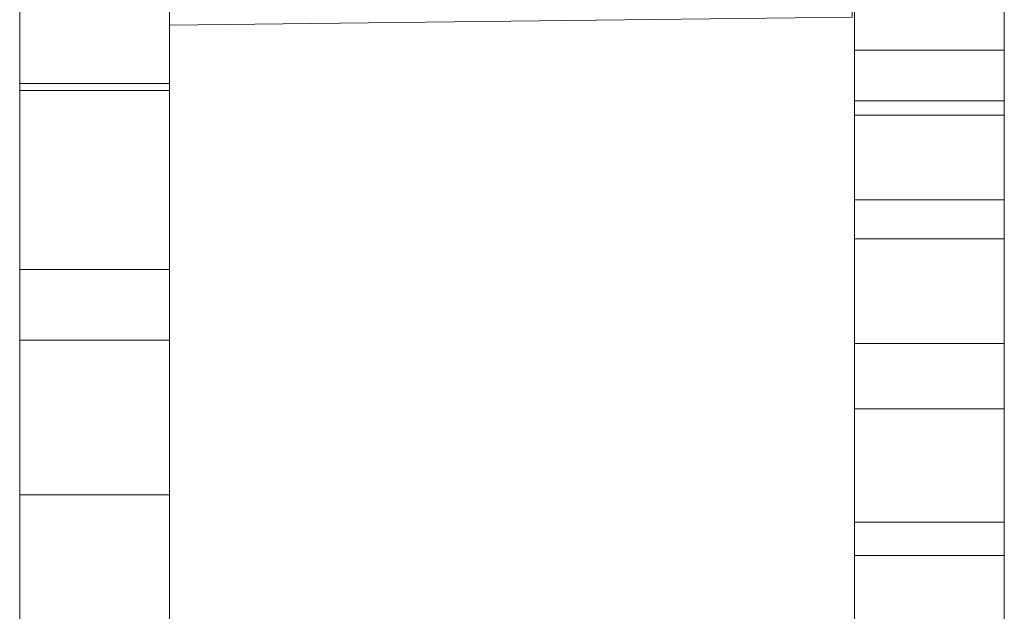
# Model space of a CAD drawing. Header units: millimetres. Extents: x -211 to 218, y -248 to 286.
# Tile 73 of 214: x -200 to -160, y 43 to 67. Entities that reach past the tile are written whole.
import ezdxf

# ---------------------------------------------------------------- set-up
doc = ezdxf.new("R2010")
doc.units = ezdxf.units.MM
doc.header["$LTSCALE"] = 25.4
doc.layers.add('None', color=7, linetype='Continuous', lineweight=9)

msp = doc.modelspace()

# ---------------------------------------------------------------- linework, layer by layer
at = {"layer": 'None', "color": 7, "linetype": 'Continuous', "lineweight": 9}
for points, invisible_edges in [([(-160.2, 82.469, 17.792), (-160.2, -32.039, 1.378), (-160.2, 68.104, -5.187), (-160.2, 73.799, -4.957)], 11), ([(-160.2, -37.739, 1.363), (-160.2, -32.039, 1.378), (-160.2, 82.469, 17.792), (-160.2, 78.7, 17.342)], 10), ([(-160.2, -67.095, 4.018), (-160.2, 78.7, 17.342), (-160.2, 74.795, 17.058)], 9), ([(-160.2, 78.7, 17.342), (-160.2, -67.095, 4.018), (-160.2, -37.739, 1.363)], 11), ([(-160.2, 74.795, 17.058), (-160.2, 69.979, 16.909), (-160.2, -67.095, 4.018)], 10), ([(-199.637, 73.65, -3.685), (-199.637, 69.653, -3.638), (-199.637, 64.341, -3.456), (-199.637, 71.447, 1.154)], 12), ([(-193.637, 71.447, 1.154), (-193.637, 64.341, -3.456), (-193.637, 69.653, -3.638), (-193.637, 73.65, -3.685)], 9), ([(-199.637, 70.508, 2.6), (-199.637, 71.447, 1.154), (-199.637, 64.341, -3.456), (-199.637, 64.277, -3.454)], 11), ([(-193.637, 64.277, -3.454), (-193.637, 64.341, -3.456), (-193.637, 71.447, 1.154), (-193.637, 70.508, 2.6)], 14), ([(-199.637, 59.203, -3.307), (-199.637, 69.857, 3.604), (-199.637, 70.508, 2.6), (-199.637, 61.309, -3.368)], 7), ([(-199.637, 64.277, -3.454), (-199.637, 61.309, -3.368), (-199.637, 70.508, 2.6)], 10), ([(-193.637, 70.508, 2.6), (-193.637, 61.309, -3.368), (-193.637, 64.277, -3.454)], 9), ([(-193.637, 61.309, -3.368), (-193.637, 70.508, 2.6), (-193.637, 69.857, 3.604), (-193.637, 59.203, -3.307)], 7), ([(-199.637, 69, 4.925), (-199.637, 69.857, 3.604), (-199.637, 59.203, -3.307), (-199.637, 56.816, -3.238)], 11), ([(-193.637, 56.816, -3.238), (-193.637, 59.203, -3.307), (-193.637, 69.857, 3.604), (-193.637, 69, 4.925)], 14), ([(-166.2, 68.104, -5.187), (-166.2, 63.575, 16.87), (-166.2, 69.979, 16.909)], 9), ([(-160.2, 69.979, 16.909), (-160.2, -172.261, 11.813), (-160.2, -142.908, 9.221), (-160.2, -137.208, 9.236)], 11), ([(-160.2, -137.208, 9.236), (-160.2, -107.85, 6.623), (-160.2, -102.15, 6.638), (-160.2, 69.979, 16.909)], 13), ([(-160.2, -102.15, 6.638), (-160.2, -72.795, 4.004), (-160.2, -67.095, 4.018), (-160.2, 69.979, 16.909)], 13), ([(-160.2, -177.961, 11.798), (-160.2, -172.261, 11.813), (-160.2, 69.979, 16.909), (-160.2, 63.575, 16.87)], 10), ([(-199.637, 64.341, -3.456), (-199.637, 69.653, -3.638), (-193.637, 69.653, -3.638), (-193.637, 64.341, -3.456)], 8), ([(-199.637, 66.73, 8.424), (-199.637, 69, 4.925), (-199.637, 56.431, -3.23)], 11), ([(-199.637, 67.652, 7.695), (-199.637, 69, 4.925), (-199.637, 66.73, 8.424)], 11), ([(-199.637, 56.816, -3.238), (-199.637, 56.431, -3.23), (-199.637, 69, 4.925)], 10), ([(-193.637, 69, 4.925), (-193.637, 56.431, -3.23), (-193.637, 56.816, -3.238)], 9), ([(-193.637, 66.73, 8.424), (-193.637, 69, 4.925), (-193.637, 67.652, 7.695)], 11), ([(-193.637, 56.431, -3.23), (-193.637, 69, 4.925), (-193.637, 66.73, 8.424)], 11), ([(-166.295, 66.935, 18.111), (-193.637, 66.614, 26.111), (-193.637, 66.953, 17.642), (-166.028, 67.869, -5.213)], 12), ([(-166.2, 67.427, -16.94), (-166.2, 65.611, -16.848), (-166.2, 68.104, -5.187)], 10), ([(-166.2, 65.611, -16.848), (-166.2, 63.006, -16.688), (-166.2, 68.104, -5.187)], 10), ([(-166.2, 63.006, -16.688), (-166.2, 59.61, -16.461), (-166.2, 45.362, 17.298), (-166.2, 68.104, -5.187)], 14), ([(-166.2, 68.104, -5.187), (-166.2, 45.362, 17.298), (-166.2, 51.231, 17.159), (-166.2, 58.046, 16.994)], 9), ([(-166.2, 58.046, 16.994), (-166.2, 63.575, 16.87), (-166.2, 68.104, -5.187)], 10), ([(-160.2, 68.104, -5.187), (-160.2, 65.611, -16.848), (-160.2, 67.427, -16.94)], 9), ([(-160.2, 68.104, -5.187), (-160.2, 63.006, -16.688), (-160.2, 65.611, -16.848)], 9), ([(-160.2, 68.104, -5.187), (-160.2, 59.61, -16.461), (-160.2, 63.006, -16.688)], 9), ([(-160.2, 68.104, -5.187), (-160.2, 53.856, -16.053), (-160.2, 59.61, -16.461)], 9), ([(-160.2, 68.104, -5.187), (-160.2, 38.075, -3.97), (-160.2, 46.696, -15.523), (-160.2, 53.856, -16.053)], 11), ([(-160.2, 68.104, -5.187), (-160.2, -32.039, 1.378), (-160.2, 3.018, -1.286)], 11), ([(-160.2, 3.018, -1.286), (-160.2, 38.075, -3.97), (-160.2, 68.104, -5.187)], 11), ([(-199.637, 66.73, 8.424), (-199.637, 67.6, 8.989), (-199.637, 67.652, 7.695)], 9), ([(-199.637, 67.253, 17.654), (-199.637, 67.6, 8.989), (-199.637, 66.73, 8.424), (-199.637, 58.716, 20.776)], 14), ([(-193.637, 67.652, 7.695), (-193.637, 67.6, 8.989), (-193.637, 66.73, 8.424)], 10), ([(-193.637, 58.716, 20.776), (-193.637, 66.73, 8.424), (-193.637, 67.6, 8.989), (-193.637, 67.253, 17.654)], 11), ([(-199.637, 67.253, 17.654), (-199.637, 58.716, 20.776), (-199.637, 67.258, 26.318)], 11), ([(-199.637, 67.258, 26.318), (-199.637, 58.716, 20.776), (-199.637, 58.352, 21.337), (-199.637, 65.984, 26.288)], 7), ([(-199.637, 67.258, 26.318), (-199.637, 65.984, 26.288), (-193.637, 65.984, 26.288), (-193.637, 67.258, 26.318)], 10), ([(-193.637, 67.258, 26.318), (-193.637, 58.716, 20.776), (-193.637, 67.253, 17.654)], 11), ([(-193.637, 65.984, 26.288), (-193.637, 58.352, 21.337), (-193.637, 58.716, 20.776), (-193.637, 67.258, 26.318)], 7), ([(-199.637, 66.73, 8.424), (-199.637, 62.856, 11.284), (-199.637, 63.041, 11.58)], 9), ([(-199.637, 66.73, 8.424), (-199.637, 62.04, 10.647), (-199.637, 62.348, 10.811)], 9), ([(-199.637, 66.73, 8.424), (-199.637, 62.623, 11.025), (-199.637, 62.856, 11.284)], 9), ([(-199.637, 66.73, 8.424), (-199.637, 51.15, -1.683), (-199.637, 61.708, 10.54), (-199.637, 62.04, 10.647)], 11), ([(-199.637, 62.348, 10.811), (-199.637, 62.623, 11.025), (-199.637, 66.73, 8.424)], 10), ([(-199.637, 58.716, 20.776), (-199.637, 66.73, 8.424), (-199.637, 62.937, 13.577)], 11), ([(-199.637, 66.73, 8.424), (-199.637, 63.208, 12.938), (-199.637, 63.101, 13.269)], 9), ([(-199.637, 66.73, 8.424), (-199.637, 63.172, 11.903), (-199.637, 63.244, 12.244)], 9), ([(-199.637, 66.73, 8.424), (-199.637, 63.257, 12.593), (-199.637, 63.208, 12.938)], 9), ([(-199.637, 63.041, 11.58), (-199.637, 63.172, 11.903), (-199.637, 66.73, 8.424)], 10), ([(-199.637, 63.101, 13.269), (-199.637, 62.937, 13.577), (-199.637, 66.73, 8.424)], 10), ([(-199.637, 63.244, 12.244), (-199.637, 63.257, 12.593), (-199.637, 66.73, 8.424)], 10), ([(-199.637, 56.431, -3.23), (-199.637, 52.093, -3.135), (-199.637, 51.15, -1.683), (-199.637, 66.73, 8.424)], 14), ([(-193.637, 66.73, 8.424), (-193.637, 51.15, -1.683), (-193.637, 52.093, -3.135), (-193.637, 56.431, -3.23)], 11), ([(-193.637, 66.73, 8.424), (-193.637, 62.937, 13.577), (-193.637, 63.101, 13.269)], 9), ([(-193.637, 66.73, 8.424), (-193.637, 62.623, 11.025), (-193.637, 62.348, 10.811)], 9), ([(-193.637, 66.73, 8.424), (-193.637, 63.172, 11.903), (-193.637, 63.041, 11.58)], 9), ([(-193.637, 63.101, 13.269), (-193.637, 63.208, 12.938), (-193.637, 66.73, 8.424)], 10), ([(-193.637, 62.348, 10.811), (-193.637, 62.04, 10.647), (-193.637, 66.73, 8.424)], 10), ([(-193.637, 63.041, 11.58), (-193.637, 62.856, 11.284), (-193.637, 66.73, 8.424)], 10), ([(-193.637, 62.937, 13.577), (-193.637, 66.73, 8.424), (-193.637, 58.716, 20.776)], 11), ([(-193.637, 62.856, 11.284), (-193.637, 62.623, 11.025), (-193.637, 66.73, 8.424)], 10), ([(-193.637, 62.04, 10.647), (-193.637, 61.708, 10.54), (-193.637, 51.15, -1.683), (-193.637, 66.73, 8.424)], 14), ([(-193.637, 66.73, 8.424), (-193.637, 63.257, 12.593), (-193.637, 63.244, 12.244)], 9), ([(-193.637, 63.244, 12.244), (-193.637, 63.172, 11.903), (-193.637, 66.73, 8.424)], 10), ([(-193.637, 63.208, 12.938), (-193.637, 63.257, 12.593), (-193.637, 66.73, 8.424)], 10), ([(-199.637, 63.994, 26.242), (-199.637, 65.984, 26.288), (-199.637, 58.352, 21.337)], 10), ([(-199.637, 65.984, 26.288), (-199.637, 63.994, 26.242), (-193.637, 63.994, 26.242), (-193.637, 65.984, 26.288)], 8), ([(-193.637, 58.352, 21.337), (-193.637, 65.984, 26.288), (-193.637, 63.994, 26.242)], 9), ([(-193.637, 64.341, -3.456), (-193.637, 64.277, -3.454), (-199.637, 64.277, -3.454), (-199.637, 64.341, -3.456)], 8), ([(-199.637, 61.309, -3.368), (-199.637, 64.277, -3.454), (-193.637, 64.277, -3.454), (-193.637, 61.309, -3.368)], 8), ([(-199.637, 58.352, 21.337), (-199.637, 55.243, 26.129), (-199.637, 55.459, 26.27), (-199.637, 63.994, 26.242)], 11), ([(-193.637, 55.459, 26.27), (-193.637, 63.994, 26.242), (-199.637, 63.994, 26.242), (-199.637, 55.459, 26.27)], 8), ([(-193.637, 63.994, 26.242), (-193.637, 55.459, 26.27), (-193.637, 55.243, 26.129), (-193.637, 58.352, 21.337)], 14), ([(-160.2, -177.961, 11.798), (-160.2, 63.575, 16.87), (-160.2, 58.046, 16.994)], 9), ([(-193.637, 63.257, 12.593), (-199.637, 63.257, 12.593), (-199.637, 63.244, 12.244), (-193.637, 63.244, 12.244)], 5), ([(-193.637, 63.208, 12.938), (-199.637, 63.208, 12.938), (-199.637, 63.257, 12.593), (-193.637, 63.257, 12.593)], 5), ([(-193.637, 63.244, 12.244), (-199.637, 63.244, 12.244), (-199.637, 63.172, 11.903), (-193.637, 63.172, 11.903)], 5), ([(-193.637, 63.101, 13.269), (-199.637, 63.101, 13.269), (-199.637, 63.208, 12.938), (-193.637, 63.208, 12.938)], 5), ([(-193.637, 63.172, 11.903), (-199.637, 63.172, 11.903), (-199.637, 63.041, 11.58), (-193.637, 63.041, 11.58)], 5), ([(-193.637, 62.937, 13.577), (-199.637, 62.937, 13.577), (-199.637, 63.101, 13.269), (-193.637, 63.101, 13.269)], 5), ([(-193.637, 63.041, 11.58), (-199.637, 63.041, 11.58), (-199.637, 62.856, 11.284), (-193.637, 62.856, 11.284)], 5), ([(-199.637, 62.937, 13.577), (-199.637, 62.723, 13.852), (-199.637, 58.716, 20.776)], 10), ([(-193.637, 62.723, 13.852), (-199.637, 62.723, 13.852), (-199.637, 62.937, 13.577), (-193.637, 62.937, 13.577)], 5), ([(-193.637, 62.856, 11.284), (-199.637, 62.856, 11.284), (-199.637, 62.623, 11.025), (-193.637, 62.623, 11.025)], 5), ([(-199.637, 58.716, 20.776), (-199.637, 62.723, 13.852), (-199.637, 62.464, 14.085)], 9), ([(-193.637, 62.464, 14.085), (-199.637, 62.464, 14.085), (-199.637, 62.723, 13.852), (-193.637, 62.723, 13.852)], 5), ([(-193.637, 58.716, 20.776), (-193.637, 62.723, 13.852), (-193.637, 62.937, 13.577)], 9), ([(-193.637, 62.464, 14.085), (-193.637, 62.723, 13.852), (-193.637, 58.716, 20.776)], 10), ([(-193.637, 62.623, 11.025), (-199.637, 62.623, 11.025), (-199.637, 62.348, 10.811), (-193.637, 62.348, 10.811)], 5), ([(-199.637, 58.716, 20.776), (-199.637, 62.464, 14.085), (-199.637, 62.168, 14.27)], 9), ([(-193.637, 62.168, 14.27), (-199.637, 62.168, 14.27), (-199.637, 62.464, 14.085), (-193.637, 62.464, 14.085)], 5), ([(-193.637, 62.348, 10.811), (-199.637, 62.348, 10.811), (-199.637, 62.04, 10.647), (-193.637, 62.04, 10.647)], 5), ([(-193.637, 62.168, 14.27), (-193.637, 62.464, 14.085), (-193.637, 58.716, 20.776)], 10), ([(-199.637, 62.168, 14.27), (-199.637, 61.845, 14.401), (-199.637, 58.716, 20.776)], 10), ([(-193.637, 61.845, 14.401), (-199.637, 61.845, 14.401), (-199.637, 62.168, 14.27), (-193.637, 62.168, 14.27)], 5), ([(-193.637, 62.04, 10.647), (-199.637, 62.04, 10.647), (-199.637, 61.708, 10.54), (-193.637, 61.708, 10.54)], 5), ([(-193.637, 58.716, 20.776), (-193.637, 61.845, 14.401), (-193.637, 62.168, 14.27)], 9), ([(-199.637, 58.716, 20.776), (-199.637, 61.845, 14.401), (-199.637, 61.504, 14.474)], 9), ([(-193.637, 61.504, 14.474), (-199.637, 61.504, 14.474), (-199.637, 61.845, 14.401), (-193.637, 61.845, 14.401)], 5), ([(-199.637, 61.363, 10.491), (-199.637, 61.708, 10.54), (-199.637, 51.15, -1.683)], 10), ([(-193.637, 61.708, 10.54), (-199.637, 61.708, 10.54), (-199.637, 61.363, 10.491), (-193.637, 61.363, 10.491)], 5), ([(-193.637, 61.504, 14.474), (-193.637, 61.845, 14.401), (-193.637, 58.716, 20.776)], 10), ([(-193.637, 61.708, 10.54), (-193.637, 61.363, 10.491), (-193.637, 51.15, -1.683)], 10), ([(-199.637, 61.504, 14.474), (-199.637, 61.156, 14.486), (-199.637, 58.716, 20.776)], 10), ([(-193.637, 61.156, 14.486), (-199.637, 61.156, 14.486), (-199.637, 61.504, 14.474), (-193.637, 61.504, 14.474)], 5), ([(-199.637, 51.15, -1.683), (-199.637, 61.015, 10.504), (-199.637, 61.363, 10.491)], 9), ([(-193.637, 61.363, 10.491), (-199.637, 61.363, 10.491), (-199.637, 61.015, 10.504), (-193.637, 61.015, 10.504)], 5), ([(-199.637, 59.203, -3.307), (-199.637, 61.309, -3.368), (-193.637, 61.309, -3.368), (-193.637, 59.203, -3.307)], 10), ([(-199.637, 58.716, 20.776), (-199.637, 61.156, 14.486), (-199.637, 60.81, 14.438)], 9), ([(-193.637, 60.81, 14.438), (-199.637, 60.81, 14.438), (-199.637, 61.156, 14.486), (-193.637, 61.156, 14.486)], 5), ([(-193.637, 58.716, 20.776), (-193.637, 61.156, 14.486), (-193.637, 61.504, 14.474)], 9), ([(-193.637, 51.15, -1.683), (-193.637, 61.363, 10.491), (-193.637, 61.015, 10.504)], 9), ([(-193.637, 60.81, 14.438), (-193.637, 61.156, 14.486), (-193.637, 58.716, 20.776)], 10), ([(-199.637, 60.674, 10.576), (-199.637, 61.015, 10.504), (-199.637, 51.15, -1.683)], 10), ([(-193.637, 61.015, 10.504), (-199.637, 61.015, 10.504), (-199.637, 60.674, 10.576), (-193.637, 60.674, 10.576)], 5), ([(-199.637, 60.81, 14.438), (-199.637, 60.479, 14.33), (-199.637, 58.716, 20.776)], 10), ([(-193.637, 60.479, 14.33), (-199.637, 60.479, 14.33), (-199.637, 60.81, 14.438), (-193.637, 60.81, 14.438)], 5), ([(-193.637, 51.15, -1.683), (-193.637, 61.015, 10.504), (-193.637, 60.674, 10.576)], 9), ([(-193.637, 58.716, 20.776), (-193.637, 60.479, 14.33), (-193.637, 60.81, 14.438)], 9), ([(-199.637, 51.15, -1.683), (-199.637, 60.351, 10.707), (-199.637, 60.674, 10.576)], 9), ([(-193.637, 60.674, 10.576), (-199.637, 60.674, 10.576), (-199.637, 60.351, 10.707), (-193.637, 60.351, 10.707)], 5), ([(-199.637, 58.716, 20.776), (-199.637, 60.479, 14.33), (-199.637, 60.171, 14.167)], 9), ([(-193.637, 60.171, 14.167), (-199.637, 60.171, 14.167), (-199.637, 60.479, 14.33), (-193.637, 60.479, 14.33)], 5), ([(-199.637, 51.15, -1.683), (-199.637, 60.055, 10.892), (-199.637, 60.351, 10.707)], 9), ([(-193.637, 60.351, 10.707), (-199.637, 60.351, 10.707), (-199.637, 60.055, 10.892), (-193.637, 60.055, 10.892)], 5), ([(-193.637, 60.674, 10.576), (-193.637, 60.351, 10.707), (-193.637, 51.15, -1.683)], 10), ([(-193.637, 60.171, 14.167), (-193.637, 60.479, 14.33), (-193.637, 58.716, 20.776)], 10), ([(-193.637, 60.351, 10.707), (-193.637, 60.055, 10.892), (-193.637, 51.15, -1.683)], 10), ([(-199.637, 60.171, 14.167), (-199.637, 59.896, 13.952), (-199.637, 58.716, 20.776)], 10), ([(-193.637, 59.896, 13.952), (-199.637, 59.896, 13.952), (-199.637, 60.171, 14.167), (-193.637, 60.171, 14.167)], 5), ([(-199.637, 51.15, -1.683), (-199.637, 59.796, 11.125), (-199.637, 60.055, 10.892)], 9), ([(-193.637, 60.055, 10.892), (-199.637, 60.055, 10.892), (-199.637, 59.796, 11.125), (-193.637, 59.796, 11.125)], 5), ([(-193.637, 58.716, 20.776), (-193.637, 59.896, 13.952), (-193.637, 60.171, 14.167)], 9), ([(-193.637, 60.055, 10.892), (-193.637, 59.796, 11.125), (-193.637, 51.15, -1.683)], 10), ([(-199.637, 46.14, 12.617), (-199.637, 58.716, 20.776), (-199.637, 59.896, 13.952), (-199.637, 59.663, 13.693)], 11), ([(-193.637, 59.663, 13.693), (-199.637, 59.663, 13.693), (-199.637, 59.896, 13.952), (-193.637, 59.896, 13.952)], 5), ([(-199.637, 51.15, -1.683), (-199.637, 59.582, 11.4), (-199.637, 59.796, 11.125)], 9), ([(-193.637, 59.796, 11.125), (-199.637, 59.796, 11.125), (-199.637, 59.582, 11.4), (-193.637, 59.582, 11.4)], 5), ([(-199.637, 59.663, 13.693), (-199.637, 59.478, 13.397), (-199.637, 46.14, 12.617)], 10), ([(-193.637, 59.478, 13.397), (-199.637, 59.478, 13.397), (-199.637, 59.663, 13.693), (-193.637, 59.663, 13.693)], 5), ([(-199.637, 59.418, 11.708), (-199.637, 59.582, 11.4), (-199.637, 51.15, -1.683), (-199.637, 43.137, 10.669)], 14), ([(-193.637, 59.582, 11.4), (-199.637, 59.582, 11.4), (-199.637, 59.418, 11.708), (-193.637, 59.418, 11.708)], 5), ([(-193.637, 59.663, 13.693), (-193.637, 59.896, 13.952), (-193.637, 58.716, 20.776), (-193.637, 46.14, 12.617)], 14), ([(-193.637, 59.796, 11.125), (-193.637, 59.582, 11.4), (-193.637, 51.15, -1.683)], 10), ([(-193.637, 46.14, 12.617), (-193.637, 59.478, 13.397), (-193.637, 59.663, 13.693)], 9), ([(-193.637, 43.137, 10.669), (-193.637, 51.15, -1.683), (-193.637, 59.582, 11.4), (-193.637, 59.418, 11.708)], 11), ([(-166.2, 59.61, -16.461), (-166.2, 53.856, -16.053), (-166.2, 45.362, 17.298)], 10), ([(-199.637, 46.14, 12.617), (-199.637, 59.478, 13.397), (-199.637, 59.347, 13.074)], 9), ([(-193.637, 59.347, 13.074), (-199.637, 59.347, 13.074), (-199.637, 59.478, 13.397), (-193.637, 59.478, 13.397)], 5), ([(-199.637, 43.137, 10.669), (-199.637, 59.31, 12.04), (-199.637, 59.418, 11.708)], 9), ([(-193.637, 59.418, 11.708), (-199.637, 59.418, 11.708), (-199.637, 59.31, 12.04), (-193.637, 59.31, 12.04)], 5), ([(-199.637, 59.347, 13.074), (-199.637, 59.274, 12.733), (-199.637, 46.14, 12.617)], 10), ([(-193.637, 59.274, 12.733), (-199.637, 59.274, 12.733), (-199.637, 59.347, 13.074), (-193.637, 59.347, 13.074)], 5), ([(-199.637, 59.31, 12.04), (-199.637, 44.979, 11.223), (-199.637, 45.287, 11.387)], 9), ([(-199.637, 59.31, 12.04), (-199.637, 43.137, 10.669), (-199.637, 44.302, 11.067), (-199.637, 44.647, 11.116)], 11), ([(-199.637, 44.647, 11.116), (-199.637, 44.979, 11.223), (-199.637, 59.31, 12.04)], 10), ([(-199.637, 59.31, 12.04), (-199.637, 45.561, 11.601), (-199.637, 45.795, 11.86)], 9), ([(-199.637, 59.31, 12.04), (-199.637, 45.98, 12.156), (-199.637, 46.11, 12.479)], 9), ([(-199.637, 45.287, 11.387), (-199.637, 45.561, 11.601), (-199.637, 59.31, 12.04)], 10), ([(-199.637, 45.795, 11.86), (-199.637, 45.98, 12.156), (-199.637, 59.31, 12.04)], 10), ([(-199.637, 59.262, 12.385), (-199.637, 59.31, 12.04), (-199.637, 46.11, 12.479)], 10), ([(-193.637, 59.31, 12.04), (-199.637, 59.31, 12.04), (-199.637, 59.262, 12.385), (-193.637, 59.262, 12.385)], 5), ([(-199.637, 46.11, 12.479), (-199.637, 46.14, 12.617), (-199.637, 59.274, 12.733), (-199.637, 59.262, 12.385)], 10), ([(-193.637, 59.262, 12.385), (-199.637, 59.262, 12.385), (-199.637, 59.274, 12.733), (-193.637, 59.274, 12.733)], 5), ([(-193.637, 59.203, -3.307), (-193.637, 56.816, -3.238), (-199.637, 56.816, -3.238), (-199.637, 59.203, -3.307)], 8), ([(-193.637, 59.347, 13.074), (-193.637, 59.478, 13.397), (-193.637, 46.14, 12.617)], 10), ([(-193.637, 59.418, 11.708), (-193.637, 59.31, 12.04), (-193.637, 43.137, 10.669)], 10), ([(-193.637, 46.14, 12.617), (-193.637, 59.274, 12.733), (-193.637, 59.347, 13.074)], 9), ([(-193.637, 59.31, 12.04), (-193.637, 44.979, 11.223), (-193.637, 44.647, 11.116)], 9), ([(-193.637, 59.31, 12.04), (-193.637, 45.561, 11.601), (-193.637, 45.287, 11.387)], 9), ([(-193.637, 45.287, 11.387), (-193.637, 44.979, 11.223), (-193.637, 59.31, 12.04)], 10), ([(-193.637, 44.647, 11.116), (-193.637, 44.302, 11.067), (-193.637, 43.137, 10.669), (-193.637, 59.31, 12.04)], 14), ([(-193.637, 59.31, 12.04), (-193.637, 45.98, 12.156), (-193.637, 45.795, 11.86)], 9), ([(-193.637, 46.11, 12.479), (-193.637, 59.31, 12.04), (-193.637, 59.262, 12.385)], 9), ([(-193.637, 45.795, 11.86), (-193.637, 45.561, 11.601), (-193.637, 59.31, 12.04)], 10), ([(-193.637, 46.11, 12.479), (-193.637, 45.98, 12.156), (-193.637, 59.31, 12.04)], 10), ([(-193.637, 59.262, 12.385), (-193.637, 59.274, 12.733), (-193.637, 46.14, 12.617), (-193.637, 46.11, 12.479)], 10), ([(-199.637, 58.716, 20.776), (-199.637, 46.14, 12.617), (-199.637, 46.183, 12.82)], 9), ([(-199.637, 46.183, 12.82), (-199.637, 46.195, 13.168), (-199.637, 58.716, 20.776)], 10), ([(-199.637, 46.195, 13.168), (-199.637, 46.159, 13.426), (-199.637, 58.352, 21.337), (-199.637, 58.716, 20.776)], 14), ([(-193.637, 58.716, 20.776), (-193.637, 46.195, 13.168), (-193.637, 46.183, 12.82)], 9), ([(-193.637, 58.716, 20.776), (-193.637, 58.352, 21.337), (-193.637, 46.159, 13.426), (-193.637, 46.195, 13.168)], 11), ([(-193.637, 46.183, 12.82), (-193.637, 46.14, 12.617), (-193.637, 58.716, 20.776)], 10), ([(-199.637, 58.352, 21.337), (-199.637, 46.039, 13.845), (-199.637, 45.876, 14.153)], 9), ([(-199.637, 58.352, 21.337), (-199.637, 46.159, 13.426), (-199.637, 46.147, 13.514)], 9), ([(-199.637, 46.147, 13.514), (-199.637, 46.039, 13.845), (-199.637, 58.352, 21.337)], 10), ([(-199.637, 45.876, 14.153), (-199.637, 45.661, 14.428), (-199.637, 55.243, 26.129), (-199.637, 58.352, 21.337)], 14), ([(-193.637, 58.352, 21.337), (-193.637, 46.039, 13.845), (-193.637, 46.147, 13.514)], 9), ([(-193.637, 58.352, 21.337), (-193.637, 55.243, 26.129), (-193.637, 45.661, 14.428), (-193.637, 45.876, 14.153)], 11), ([(-193.637, 45.876, 14.153), (-193.637, 46.039, 13.845), (-193.637, 58.352, 21.337)], 10), ([(-193.637, 46.147, 13.514), (-193.637, 46.159, 13.426), (-193.637, 58.352, 21.337)], 10), ([(-160.2, -177.961, 11.798), (-160.2, 58.046, 16.994), (-160.2, 51.231, 17.159)], 9), ([(-199.637, 56.431, -3.23), (-199.637, 56.816, -3.238), (-193.637, 56.816, -3.238), (-193.637, 56.431, -3.23)], 8), ([(-199.637, 52.093, -3.135), (-199.637, 56.431, -3.23), (-193.637, 56.431, -3.23), (-193.637, 52.093, -3.135)], 10), ([(-199.637, 55.459, 26.27), (-199.637, 55.243, 26.129), (-199.637, 55.151, 26.27)], 3), ([(-199.637, 55.459, 26.27), (-199.637, 55.151, 26.27), (-193.637, 55.151, 26.27), (-193.637, 55.459, 26.27)], 10), ([(-199.637, 39.664, 16.022), (-199.637, 55.243, 26.129), (-199.637, 43.749, 15.013), (-199.637, 43.417, 14.906)], 11), ([(-199.637, 55.243, 26.129), (-199.637, 44.443, 15.049), (-199.637, 44.094, 15.062)], 9), ([(-199.637, 55.243, 26.129), (-199.637, 45.107, 14.846), (-199.637, 44.784, 14.977)], 9), ([(-199.637, 55.243, 26.129), (-199.637, 45.661, 14.428), (-199.637, 45.402, 14.661)], 9), ([(-199.637, 44.094, 15.062), (-199.637, 43.749, 15.013), (-199.637, 55.243, 26.129)], 10), ([(-199.637, 45.402, 14.661), (-199.637, 45.107, 14.846), (-199.637, 55.243, 26.129)], 10), ([(-199.637, 44.784, 14.977), (-199.637, 44.443, 15.049), (-199.637, 55.243, 26.129)], 10), ([(-199.637, 53.992, 26.274), (-199.637, 55.151, 26.27), (-199.637, 55.243, 26.129), (-199.637, 39.664, 16.022)], 14), ([(-193.637, 55.151, 26.27), (-193.637, 55.243, 26.129), (-193.637, 55.459, 26.27)], 3), ([(-193.637, 39.664, 16.022), (-193.637, 55.243, 26.129), (-193.637, 55.151, 26.27), (-193.637, 53.992, 26.274)], 11), ([(-193.637, 55.243, 26.129), (-193.637, 45.107, 14.846), (-193.637, 45.402, 14.661)], 9), ([(-193.637, 55.243, 26.129), (-193.637, 44.443, 15.049), (-193.637, 44.784, 14.977)], 9), ([(-193.637, 55.243, 26.129), (-193.637, 43.749, 15.013), (-193.637, 44.094, 15.062)], 9), ([(-193.637, 44.784, 14.977), (-193.637, 45.107, 14.846), (-193.637, 55.243, 26.129)], 10), ([(-193.637, 43.417, 14.906), (-193.637, 43.749, 15.013), (-193.637, 55.243, 26.129), (-193.637, 39.664, 16.022)], 14), ([(-193.637, 45.402, 14.661), (-193.637, 45.661, 14.428), (-193.637, 55.243, 26.129)], 10), ([(-193.637, 44.094, 15.062), (-193.637, 44.443, 15.049), (-193.637, 55.243, 26.129)], 10), ([(-199.637, 55.151, 26.27), (-199.637, 53.992, 26.274), (-193.637, 53.992, 26.274), (-193.637, 55.151, 26.27)], 8), ([(-199.637, 39.664, 16.022), (-199.637, 35.787, 21.997), (-199.637, 42.451, 26.32), (-199.637, 53.992, 26.274)], 11), ([(-193.637, 42.451, 26.32), (-193.637, 53.992, 26.274), (-199.637, 53.992, 26.274), (-199.637, 42.451, 26.32)], 8), ([(-193.637, 53.992, 26.274), (-193.637, 42.451, 26.32), (-193.637, 35.787, 21.997), (-193.637, 39.664, 16.022)], 14), ([(-166.2, 53.856, -16.053), (-166.2, 46.696, -15.523), (-166.2, 45.362, 17.298)], 10), ([(-199.637, 49.016, -3.068), (-199.637, 51.15, -1.683), (-199.637, 52.093, -3.135)], 3), ([(-199.637, 49.016, -3.068), (-199.637, 52.093, -3.135), (-193.637, 52.093, -3.135), (-193.637, 49.016, -3.068)], 10), ([(-193.637, 52.093, -3.135), (-193.637, 51.15, -1.683), (-193.637, 49.016, -3.068)], 3), ([(-199.637, 43.137, 10.669), (-199.637, 51.15, -1.683), (-199.637, 49.016, -3.068), (-199.637, 47.787, -3.041)], 11), ([(-193.637, 47.787, -3.041), (-193.637, 49.016, -3.068), (-193.637, 51.15, -1.683), (-193.637, 43.137, 10.669)], 14), ([(-160.2, -177.961, 11.798), (-160.2, 51.231, 17.159), (-160.2, 45.362, 17.298), (-160.2, 40.2, 17.414)], 9), ([(-193.637, 49.016, -3.068), (-193.637, 47.787, -3.041), (-199.637, 47.787, -3.041), (-199.637, 49.016, -3.068)], 8), ([(-199.637, 47.787, -3.041), (-199.637, 37.207, -2.691), (-199.637, 43.137, 10.669)], 10), ([(-193.637, 43.137, 10.669), (-193.637, 37.207, -2.691), (-193.637, 47.787, -3.041)], 9), ([(-166.2, 46.696, -15.523), (-166.2, 38.233, -14.881), (-166.2, 38.075, -3.97), (-166.2, 45.362, 17.298)], 14), ([(-160.2, 38.075, -3.97), (-160.2, 38.233, -14.881), (-160.2, 46.696, -15.523)], 9), ([(-193.637, 46.195, 13.168), (-199.637, 46.195, 13.168), (-199.637, 46.183, 12.82), (-193.637, 46.183, 12.82)], 5), ([(-199.637, 46.159, 13.426), (-199.637, 46.195, 13.168), (-193.637, 46.195, 13.168), (-193.637, 46.159, 13.426)], 10), ([(-193.637, 46.14, 12.617), (-193.637, 46.183, 12.82), (-199.637, 46.183, 12.82), (-199.637, 46.14, 12.617)], 10), ([(-193.637, 46.159, 13.426), (-193.637, 46.147, 13.514), (-199.637, 46.147, 13.514), (-199.637, 46.159, 13.426)], 10), ([(-193.637, 46.039, 13.845), (-199.637, 46.039, 13.845), (-199.637, 46.147, 13.514), (-193.637, 46.147, 13.514)], 5), ([(-199.637, 46.14, 12.617), (-199.637, 46.11, 12.479), (-193.637, 46.11, 12.479), (-193.637, 46.14, 12.617)], 10), ([(-193.637, 46.11, 12.479), (-199.637, 46.11, 12.479), (-199.637, 45.98, 12.156), (-193.637, 45.98, 12.156)], 5), ([(-193.637, 45.876, 14.153), (-199.637, 45.876, 14.153), (-199.637, 46.039, 13.845), (-193.637, 46.039, 13.845)], 5), ([(-193.637, 45.98, 12.156), (-199.637, 45.98, 12.156), (-199.637, 45.795, 11.86), (-193.637, 45.795, 11.86)], 5), ([(-193.637, 45.661, 14.428), (-199.637, 45.661, 14.428), (-199.637, 45.876, 14.153), (-193.637, 45.876, 14.153)], 5), ([(-193.637, 45.795, 11.86), (-199.637, 45.795, 11.86), (-199.637, 45.561, 11.601), (-193.637, 45.561, 11.601)], 5), ([(-193.637, 45.402, 14.661), (-199.637, 45.402, 14.661), (-199.637, 45.661, 14.428), (-193.637, 45.661, 14.428)], 5), ([(-193.637, 45.561, 11.601), (-199.637, 45.561, 11.601), (-199.637, 45.287, 11.387), (-193.637, 45.287, 11.387)], 5), ([(-193.637, 45.107, 14.846), (-199.637, 45.107, 14.846), (-199.637, 45.402, 14.661), (-193.637, 45.402, 14.661)], 5), ([(-166.2, 40.2, 17.414), (-166.2, 45.362, 17.298), (-166.2, 38.075, -3.97)], 10), ([(-193.637, 45.287, 11.387), (-199.637, 45.287, 11.387), (-199.637, 44.979, 11.223), (-193.637, 44.979, 11.223)], 5), ([(-193.637, 44.784, 14.977), (-199.637, 44.784, 14.977), (-199.637, 45.107, 14.846), (-193.637, 45.107, 14.846)], 5), ([(-193.637, 44.979, 11.223), (-199.637, 44.979, 11.223), (-199.637, 44.647, 11.116), (-193.637, 44.647, 11.116)], 5), ([(-193.637, 44.443, 15.049), (-199.637, 44.443, 15.049), (-199.637, 44.784, 14.977), (-193.637, 44.784, 14.977)], 5), ([(-193.637, 44.647, 11.116), (-199.637, 44.647, 11.116), (-199.637, 44.302, 11.067), (-193.637, 44.302, 11.067)], 5), ([(-193.637, 44.094, 15.062), (-199.637, 44.094, 15.062), (-199.637, 44.443, 15.049), (-193.637, 44.443, 15.049)], 5), ([(-199.637, 43.137, 10.669), (-199.637, 43.954, 11.08), (-199.637, 44.302, 11.067)], 9), ([(-193.637, 44.302, 11.067), (-199.637, 44.302, 11.067), (-199.637, 43.954, 11.08), (-193.637, 43.954, 11.08)], 5), ([(-193.637, 44.302, 11.067), (-193.637, 43.954, 11.08), (-193.637, 43.137, 10.669)], 10), ([(-193.637, 43.749, 15.013), (-199.637, 43.749, 15.013), (-199.637, 44.094, 15.062), (-193.637, 44.094, 15.062)], 5), ([(-199.637, 43.137, 10.669), (-199.637, 43.815, 11.109), (-199.637, 43.954, 11.08)], 9), ([(-193.637, 43.815, 11.109), (-193.637, 43.954, 11.08), (-199.637, 43.954, 11.08), (-199.637, 43.815, 11.109)], 10), ([(-199.637, 43.613, 11.152), (-199.637, 43.815, 11.109), (-199.637, 43.137, 10.669)], 10), ([(-199.637, 43.815, 11.109), (-199.637, 43.613, 11.152), (-193.637, 43.613, 11.152), (-193.637, 43.815, 11.109)], 10), ([(-193.637, 43.954, 11.08), (-193.637, 43.815, 11.109), (-193.637, 43.137, 10.669)], 10), ([(-193.637, 43.137, 10.669), (-193.637, 43.815, 11.109), (-193.637, 43.613, 11.152)], 9), ([(-193.637, 43.417, 14.906), (-199.637, 43.417, 14.906), (-199.637, 43.749, 15.013), (-193.637, 43.749, 15.013)], 5), ([(-199.637, 43.289, 11.283), (-199.637, 43.613, 11.152), (-199.637, 43.137, 10.669)], 10), ([(-193.637, 43.613, 11.152), (-199.637, 43.613, 11.152), (-199.637, 43.289, 11.283), (-193.637, 43.289, 11.283)], 5), ([(-199.637, 43.417, 14.906), (-199.637, 43.11, 14.742), (-199.637, 39.664, 16.022)], 10), ([(-193.637, 43.11, 14.742), (-199.637, 43.11, 14.742), (-199.637, 43.417, 14.906), (-193.637, 43.417, 14.906)], 5), ([(-193.637, 43.137, 10.669), (-193.637, 43.613, 11.152), (-193.637, 43.289, 11.283)], 9), ([(-193.637, 39.664, 16.022), (-193.637, 43.11, 14.742), (-193.637, 43.417, 14.906)], 9), ([(-199.637, 43.137, 10.669), (-199.637, 42.773, 11.229), (-199.637, 43.068, 11.421), (-199.637, 43.289, 11.283)], 11), ([(-193.637, 43.068, 11.421), (-193.637, 43.289, 11.283), (-199.637, 43.289, 11.283), (-199.637, 43.068, 11.421)], 10), ([(-199.637, 38.114, 8.087), (-199.637, 43.137, 10.669), (-199.637, 26.455, -0.154)], 11), ([(-199.637, 38.114, 8.087), (-199.637, 38.114, 8.206), (-199.637, 42.773, 11.229), (-199.637, 43.137, 10.669)], 14), ([(-199.637, 37.207, -2.691), (-199.637, 27.931, -2.429), (-199.637, 26.455, -0.154), (-199.637, 43.137, 10.669)], 14), ([(-193.637, 43.289, 11.283), (-193.637, 43.068, 11.421), (-193.637, 42.773, 11.229), (-193.637, 43.137, 10.669)], 14), ([(-193.637, 43.137, 10.669), (-193.637, 26.455, -0.154), (-193.637, 27.931, -2.429), (-193.637, 37.207, -2.691)], 11), ([(-193.637, 26.455, -0.154), (-193.637, 43.137, 10.669), (-193.637, 38.114, 8.087)], 11), ([(-193.637, 43.137, 10.669), (-193.637, 42.773, 11.229), (-193.637, 38.114, 8.206), (-193.637, 38.114, 8.087)], 11)]:
    msp.add_3dface(points, dxfattribs=dict(at, invisible_edges=invisible_edges))
for points in [[(-193.637, 72.949, 17.882), (-193.637, 66.953, 17.642), (-193.637, 66.614, 26.111), (-193.637, 72.609, 26.351)], [(-193.637, 72.609, 26.351), (-193.637, 66.614, 26.111), (-166.295, 66.935, 18.111), (-166.295, 72.93, 18.351)], [(-166.2, 63.575, 16.87), (-160.2, 63.575, 16.87), (-160.2, 69.979, 16.909), (-166.2, 69.979, 16.909)], [(-166.2, 67.427, -16.94), (-160.2, 67.427, -16.94), (-160.2, 65.611, -16.848), (-166.2, 65.611, -16.848)], [(-166.2, 65.611, -16.848), (-160.2, 65.611, -16.848), (-160.2, 63.006, -16.688), (-166.2, 63.006, -16.688)], [(-166.2, 58.046, 16.994), (-160.2, 58.046, 16.994), (-160.2, 63.575, 16.87), (-166.2, 63.575, 16.87)], [(-166.2, 63.006, -16.688), (-160.2, 63.006, -16.688), (-160.2, 59.61, -16.461), (-166.2, 59.61, -16.461)], [(-166.2, 59.61, -16.461), (-160.2, 59.61, -16.461), (-160.2, 53.856, -16.053), (-166.2, 53.856, -16.053)], [(-166.2, 51.231, 17.159), (-160.2, 51.231, 17.159), (-160.2, 58.046, 16.994), (-166.2, 58.046, 16.994)], [(-166.2, 53.856, -16.053), (-160.2, 53.856, -16.053), (-160.2, 46.696, -15.523), (-166.2, 46.696, -15.523)], [(-166.2, 45.362, 17.298), (-160.2, 45.362, 17.298), (-160.2, 51.231, 17.159), (-166.2, 51.231, 17.159)], [(-199.637, 47.787, -3.041), (-193.637, 47.787, -3.041), (-193.637, 37.207, -2.691), (-199.637, 37.207, -2.691)], [(-166.2, 46.696, -15.523), (-160.2, 46.696, -15.523), (-160.2, 38.233, -14.881), (-166.2, 38.233, -14.881)], [(-166.2, 40.2, 17.414), (-160.2, 40.2, 17.414), (-160.2, 45.362, 17.298), (-166.2, 45.362, 17.298)]]:
    msp.add_3dface(points, dxfattribs=at)

doc.saveas('drawing.dxf')
